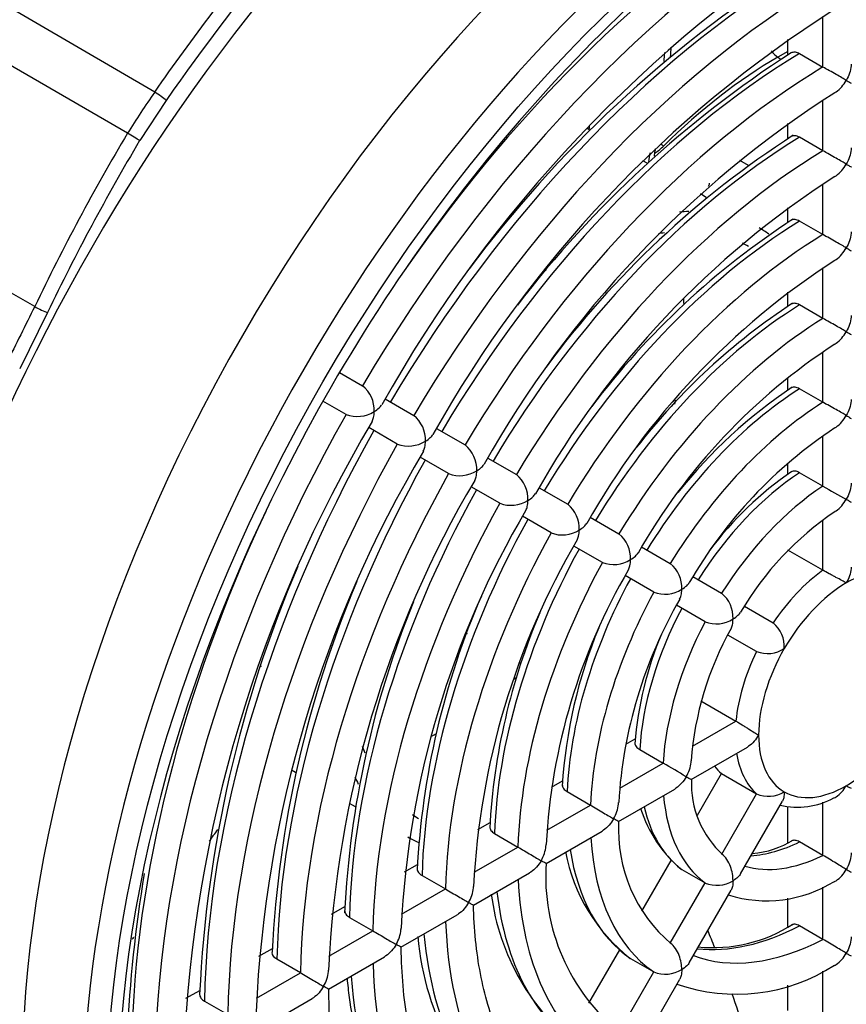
# Model space of a CAD drawing. Header units: inches. Extents: x -13.9 to 83.8, y -28.8 to 34.3.
# Tile 82 of 90: x 66.2 to 68.7, y 8.8 to 11.7. Entities that reach past the tile are written whole.
import ezdxf

# ---------------------------------------------------------------- set-up
doc = ezdxf.new("R2010")
doc.units = ezdxf.units.IN
doc.header["$MEASUREMENT"] = 0
for name, color, linetype in [('2_CYLINDER_W_STO', 7, 'Continuous'), ('CONNECTING_ROD_S', 7, 'Continuous'), ('FAN2', 7, 'Continuous'), ('FAN_CLAMP', 7, 'Continuous'), ('THORGREN_R4000_G', 7, 'Continuous')]:
    doc.layers.add(name, color=color, linetype=linetype)

msp = doc.modelspace()

# ---------------------------------------------------------------- linework, layer by layer
at = {"layer": '2_CYLINDER_W_STO', "color": 7, "linetype": 'Continuous'}
for p, q in [((66.2119, 10.8775), (64.0956, 12.0876)), ((66.5746, 11.5256), (65.6986, 12.0364)), ((66.4924, 11.4013), (65.5477, 11.9476)), ((66.6094, 11.5004), (66.5292, 11.3792)), ((68.3431, 11.3201), (68.3694, 11.3049)), ((66.2509, 10.8598), (66.1664, 10.6895))]:
    msp.add_line(p, q, dxfattribs=at)
for centre, radius, start, end in [((68.9582, 9.8607), 2.9075, 145.0667, 148.0032), ((72.1537, 8.0318), 6.5882, 149.24037, 154.40908), ((72.1359, 8.0418), 6.5249, 149.23666, 154.4128), ((77.662, 5.0822), 12.8332, 153.15426, 154.00128)]:
    msp.add_arc(centre, radius, start, end, dxfattribs=at)
for centre, major_axis, ratio, start_param, end_param in [((68.1204, 10.0512), (-1.7375, -3.0094), 0.57735, 2.738645, 5.396607), ((66.5873, 11.5132), (0.0257, -0.0178), 0.11466, 0.620182, 2.164798), ((66.5071, 11.392), (0.0269, -0.016), 0.018654, 0.615603, 2.160219), ((66.2289, 10.8725), (0.0282, -0.0135), 0.108301, 4.118899, 5.663516)]:
    msp.add_ellipse(centre, major_axis=major_axis, ratio=ratio, start_param=start_param, end_param=end_param, dxfattribs=at)
for points, knots in [([(66.5746, 11.5256), (66.6886, 11.6904), (66.8099, 11.8483), (67.0636, 12.1457), (67.196, 12.2852), (67.468, 12.5419), (67.6077, 12.659), (67.8904, 12.8676), (68.0333, 12.9591), (68.3186, 13.1138), (68.4609, 13.177), (68.7406, 13.2733), (68.8781, 13.3065), (69.1444, 13.3417), (69.2732, 13.3438), (69.5185, 13.317), (69.6349, 13.288), (69.7436, 13.2439)], [0, 0, 0, 0, 0.125, 0.125, 0.25, 0.25, 0.375, 0.375, 0.5, 0.5, 0.625, 0.625, 0.75, 0.75, 0.875, 0.875, 1, 1, 1, 1]), ([(69.7508, 13.2038), (69.5333, 13.2921), (69.2913, 13.3185), (68.7583, 13.248), (68.4823, 13.1529), (67.9113, 12.8433), (67.6324, 12.6375), (67.088, 12.1238), (66.8377, 11.8304), (66.6094, 11.5004)], [0, 0, 0, 0, 0.25, 0.25, 0.5, 0.5, 0.75, 0.75, 1, 1, 1, 1])]:
    msp.add_open_spline(points, degree=3, knots=knots, dxfattribs=at)
at = {"layer": 'CONNECTING_ROD_S', "color": 7, "linetype": 'Continuous'}
for p, q in [((68.489, 11.6488), (68.4587, 11.6314)), ((68.4587, 11.6314), (68.4682, 11.6255))]:
    msp.add_line(p, q, dxfattribs=at)
msp.add_arc((66.4976, 11.7559), 1.6414, 355.6957, 356.7146, dxfattribs=at)
for centre, major_axis, ratio, start_param, end_param in [((66.9234, 11.0671), (0.8465, 1.4661), 0.57735, -0.884156, -0.865459), ((68.4603, 11.6815), (0.0312, -0.0541), 0.57735, 4.975083, 5.462881), ((68.4587, 10.4482), (0.7245, 1.2549), 0.57735, 0.785398, 1.128757), ((66.9234, 11.0671), (-0.6943, -1.2026), 0.57735, -4.114844, -4.105874), ((68.1004, 11.4017), (0.044, -0.0444), 0.349284, -1.151659, -0.941848), ((68.2051, 11.3743), (0.0978, 0.1694), 0.57735, -4.211516, -4.058683), ((68.083, 11.4448), (0.0646, 0.112), 0.57735, 3.977286, 4.27035), ((68.2051, 11.2857), (-0.044, 0.0444), 0.349284, 3.152981, 3.540093)]:
    msp.add_ellipse(centre, major_axis=major_axis, ratio=ratio, start_param=start_param, end_param=end_param, dxfattribs=at)
msp.add_open_spline([(68.0857, 11.3326), (68.0862, 11.3378), (68.0872, 11.3451), (68.0887, 11.3523), (68.0891, 11.3545)], degree=3, knots=[0.8329088, 0.8329088, 0.8329088, 0.8329088, 0.9574052, 1, 1, 1, 1], dxfattribs=at)
at = {"layer": 'FAN2', "color": 7, "linetype": 'Continuous'}
for p, q in [((67.8907, 11.4107), (67.8819, 11.4158)), ((68.0631, 11.3112), (68.0506, 11.3184)), ((68.2424, 11.2076), (68.2247, 11.2179)), ((66.9885, 9.4779), (67.0004, 9.471)), ((67.1622, 9.3776), (67.1804, 9.3671))]:
    msp.add_line(p, q, dxfattribs=at)
for centre, radius, start, end in [((68.417, 10.4397), 1.6544, 202.9176, 203.158), ((61.6656, 13.0239), 6.3162, 323.45133, 323.85034), ((64.5496, 7.4621), 4.0017, 21.6844, 22.4792), ((61.6656, 13.0239), 6.3162, 320.03985, 320.10198), ((64.5496, 7.4621), 4.0017, 17.9385, 19.5439)]:
    msp.add_arc(centre, radius, start, end, dxfattribs=at)
for centre, major_axis, start_param, end_param in [((67.8708, 10.1954), (-0.5312, -0.9202), 3.489148, 3.529533), ((67.8708, 10.1954), (-0.4987, -0.8639), 3.571839, 3.599558), ((67.8708, 10.1954), (-0.5312, -0.9202), 3.085356, 3.141593), ((67.8708, 10.1954), (-0.4987, -0.8639), 3.141593, 3.176643), ((67.8708, 10.1954), (-0.5312, -0.9202), 4.076716, 4.08495), ((67.4713, 10.426), (-0.4987, -0.8639), -3.862337, -3.841399), ((67.4713, 10.426), (-0.4987, -0.8639), -4.217024, -4.203197), ((67.4713, 10.426), (-0.4987, -0.8639), 1.057051, 1.069298), ((67.4713, 10.426), (-0.4987, -0.8639), 0.700786, 0.721742), ((67.8708, 10.1954), (-0.4987, -0.8639), -0.461373, -0.429596), ((67.8708, 10.1954), (-0.5312, -0.9202), -0.382784, -0.348388), ((67.8708, 10.1954), (-0.4987, -0.8639), 6.24604, 6.283185), ((67.8708, 10.1954), (-0.5312, -0.9202), 0, 0.060742)]:
    msp.add_ellipse(centre, major_axis=major_axis, ratio=0.57735, start_param=start_param, end_param=end_param, dxfattribs=at)
at = {"layer": 'FAN_CLAMP', "color": 7, "linetype": 'Continuous'}
for p, q in [((67.9592, 10.6524), (67.9578, 10.6532)), ((67.5178, 9.8911), (67.5195, 9.8901))]:
    msp.add_line(p, q, dxfattribs=at)
msp.add_ellipse((67.8708, 10.1954), major_axis=(-0.22, -0.3811), ratio=0.57735, start_param=0.120526, end_param=0.136572, dxfattribs=at)
at = {"layer": 'THORGREN_R4000_G', "color": 7, "linetype": 'Continuous'}
for p, q in [((68.595, 11.6016), (68.595, 11.7544)), ((68.489, 11.6384), (68.489, 11.6851)), ((68.5243, 11.6425), (68.595, 11.6016)), ((68.595, 11.3485), (68.595, 11.5012)), ((68.489, 11.3851), (68.489, 11.4309)), ((68.595, 11.3485), (68.5243, 11.3893)), ((68.595, 11.0952), (68.595, 11.2481)), ((68.489, 11.1319), (68.489, 11.1763)), ((68.595, 11.0952), (68.5243, 11.1361)), ((68.595, 10.842), (68.595, 10.995)), ((68.489, 10.8785), (68.489, 10.9208)), ((68.595, 10.842), (68.5243, 10.8828)), ((68.595, 10.5886), (68.595, 10.7415)), ((67.1334, 10.6788), (67.2031, 10.6386)), ((68.489, 10.625), (68.489, 10.6637)), ((68.595, 10.5886), (68.5243, 10.6295)), ((67.1531, 10.552), (67.0834, 10.5922)), ((67.2716, 10.599), (67.3581, 10.5491)), ((67.3081, 10.4625), (67.2217, 10.5124)), ((67.4266, 10.5095), (67.5132, 10.4596)), ((68.595, 10.3351), (68.595, 10.4871)), ((67.4632, 10.373), (67.3771, 10.4227)), ((67.5816, 10.42), (67.6682, 10.3701)), ((68.489, 10.3712), (68.489, 10.4045)), ((68.595, 10.3351), (68.5243, 10.3759)), ((67.6182, 10.2834), (67.5317, 10.3334)), ((67.7367, 10.3305), (67.8233, 10.2805)), ((67.7733, 10.1939), (67.6866, 10.244)), ((67.8917, 10.241), (67.9783, 10.191)), ((68.595, 10.081), (68.595, 10.2322)), ((67.9283, 10.1044), (67.8418, 10.1543)), ((68.0468, 10.1515), (68.1335, 10.1014)), ((68.595, 10.081), (68.489, 10.1422)), ((68.0835, 10.0148), (67.997, 10.0648)), ((68.2019, 10.0619), (68.2887, 10.0118)), ((68.2387, 9.9252), (68.152, 9.9752)), ((68.3574, 9.9722), (68.4444, 9.9219)), ((68.3944, 9.8353), (68.3076, 9.8854)), ((68.2259, 9.6866), (68.332, 9.6253)), ((68.2011, 9.5498), (68.332, 9.6253)), ((67.9986, 9.5553), (68.0275, 9.572)), ((68.0412, 9.5391), (68.1119, 9.4983)), ((68.1966, 9.4486), (68.3665, 9.5467)), ((67.9805, 9.4224), (68.1119, 9.4983)), ((68.2154, 9.3407), (68.2883, 9.467)), ((68.2883, 9.467), (68.3944, 9.4057)), ((67.7744, 9.4259), (67.808, 9.4453)), ((67.8216, 9.4123), (67.8923, 9.3715)), ((67.9771, 9.3219), (68.1468, 9.4199)), ((68.2889, 9.223), (68.3944, 9.4057)), ((67.7604, 9.2953), (67.8923, 9.3715)), ((68.3457, 9.1637), (68.4725, 9.3833)), ((68.595, 9.2195), (68.595, 9.3801)), ((68.489, 9.2583), (68.489, 9.3659)), ((67.5518, 9.2974), (67.5885, 9.3186)), ((67.6022, 9.2856), (67.6729, 9.2448)), ((67.7578, 9.1953), (67.9274, 9.2932)), ((68.595, 9.2195), (68.5243, 9.2603)), ((67.5406, 9.1684), (67.6729, 9.2448)), ((68.0479, 9.0506), (68.1365, 9.204)), ((67.3301, 9.1694), (67.3691, 9.1919)), ((67.5385, 9.0687), (67.7081, 9.1666)), ((68.168, 9.177), (68.2387, 9.1362)), ((67.3829, 9.159), (67.4536, 9.1182)), ((68.1336, 8.954), (68.2387, 9.1362)), ((67.321, 9.0416), (67.4536, 9.1182)), ((68.1906, 8.8951), (68.3173, 9.1144)), ((68.595, 8.9659), (68.595, 9.124)), ((68.489, 9.0043), (68.489, 9.0902)), ((67.109, 9.0417), (67.1497, 9.0652)), ((67.1636, 9.0324), (67.2343, 8.9916)), ((67.3193, 8.9421), (67.4889, 9.04)), ((67.1015, 8.9149), (67.2343, 8.9916)), ((68.595, 8.9659), (68.5243, 9.0067)), ((66.889, 8.9147), (66.9303, 8.9385)), ((67.8874, 8.7726), (67.9806, 8.9341)), ((67.015, 8.865), (66.9443, 8.9058)), ((67.1, 8.8155), (67.2696, 8.9134)), ((68.0128, 8.9081), (68.0835, 8.8673)), ((67.9784, 8.6852), (68.0835, 8.8673)), ((68.595, 8.7125), (68.595, 8.8697)), ((66.882, 8.7882), (67.015, 8.865)), ((68.0356, 8.6265), (68.1622, 8.8458)), ((66.6692, 8.7878), (66.7108, 8.8118)), ((68.489, 8.7507), (68.489, 8.8274)), ((66.7251, 8.7792), (66.7958, 8.7384)), ((66.8808, 8.6889), (67.0504, 8.7868))]:
    msp.add_line(p, q, dxfattribs=at)
for centre, radius, start, end in [((70.8258, 8.5825), 4.0867, 122.4879, 150.729), ((70.5193, 8.751), 3.7395, 122.7004, 143.1935), ((70.5822, 8.7143), 3.6309, 122.5145, 150.7002), ((70.2816, 8.8785), 3.2907, 122.7981, 142.4949), ((70.3507, 8.8378), 3.1896, 122.6286, 150.6389), ((70.0459, 9.0026), 2.8458, 122.7734, 143.5049), ((70.1121, 8.9654), 2.7401, 122.7233, 150.5606), ((69.809, 9.1293), 2.3982, 122.9556, 142.9114), ((69.8732, 9.0934), 2.2901, 122.8508, 150.4537), ((69.571, 9.257), 1.9492, 123.2117, 142.162), ((69.6339, 9.2218), 1.8396, 123.0381, 150.3041), ((67.1421, 10.5642), 0.0963, 357.8551, 50.6367), ((69.332, 9.3856), 1.4988, 123.6092, 141.6379), ((67.187, 10.6421), 0.0963, 249.3633, 302.1449), ((67.2971, 10.4747), 0.0962, 357.8381, 50.6305), ((70.7446, 8.4424), 4.0864, 149.2658, 177.5097), ((69.3966, 9.3489), 1.3915, 123.3719, 150.0491), ((67.342, 10.5525), 0.0962, 249.3695, 302.1619), ((67.4522, 10.3852), 0.0962, 357.8164, 50.6227), ((70.513, 8.5848), 3.6354, 149.2983, 177.4503), ((67.497, 10.463), 0.0962, 249.3773, 302.1836), ((67.6072, 10.2958), 0.0961, 357.7878, 50.6124), ((69.0922, 9.5148), 1.0475, 124.3372, 143.2952), ((70.2893, 8.7266), 3.1922, 149.3855, 177.3711), ((69.1855, 11.3108), 1.1404, 238.8178, 242.8862), ((67.652, 10.3734), 0.0961, 249.3876, 302.2122), ((67.7623, 10.2064), 0.096, 357.7484, 50.5984), ((70.0576, 8.8693), 2.741, 149.4493, 177.2764), ((69.1595, 9.4763), 0.9435, 124.0223, 149.575), ((67.807, 10.2838), 0.096, 249.4016, 302.2516), ((67.9175, 10.117), 0.0958, 357.6905, 50.5783), ((69.8259, 9.012), 2.2898, 149.5375, 177.1453), ((70.4459, 8.6237), 3.7395, 156.8718, 177.2981), ((67.962, 10.1941), 0.0958, 249.4217, 302.3095), ((68.0728, 10.0276), 0.0956, 357.5976, 50.5465), ((69.5951, 9.1545), 1.8395, 149.6776, 176.9475), ((70.2152, 8.7666), 3.2892, 157.0797, 177.2104), ((69.7546, 9.0523), 2.3896, 156.5544, 177.0942), ((68.117, 10.1043), 0.0956, 249.4535, 302.4024), ((68.2291, 9.9388), 0.0942, 357.1595, 50.7536), ((69.9854, 8.9097), 2.8398, 157.7388, 177.2561), ((69.3661, 9.2968), 1.391, 149.9285, 176.6166), ((69.5255, 9.1945), 1.941, 157.0054, 176.8455), ((69.2981, 9.3362), 1.4942, 157.5316, 176.4317), ((68.2721, 10.0133), 0.0942, 249.2464, 302.8405), ((68.3854, 9.85), 0.093, 356.6841, 50.6529), ((69.0719, 9.4776), 1.0485, 156.9323, 175.6508), ((69.1426, 9.4379), 0.9481, 150.5022, 175.9349), ((68.4272, 9.9224), 0.093, 249.3471, 303.3159), ((67.5621, 8.4991), 1.1404, 57.1138, 61.1822), ((68.4887, 9.4369), 0.2915, 177.5785, 227.8643), ((68.4305, 9.4907), 0.0924, 246.9492, 301.0965), ((68.5179, 9.5909), 0.2259, 256.5791, 299.285), ((68.415, 9.4767), 0.3887, 197.3206, 230.2055), ((68.4316, 9.2983), 0.4549, 176.9794, 229.5323), ((68.3535, 9.5172), 0.2937, 275.432, 301.3101), ((68.3478, 9.3333), 0.5414, 190.9324, 231.759), ((68.3652, 9.1554), 0.6084, 176.21, 230.7857), ((70.6735, 8.4818), 4.1866, 170.6155, 177.3772), ((68.2741, 9.223), 0.0938, 247.8405, 301.6041), ((68.4247, 9.471), 0.3886, 252.6724, 301.8121), ((68.2846, 9.1919), 0.6982, 187.3811, 232.421), ((68.2628, 9.3887), 0.4478, 264.1177, 302.8349), ((68.2194, 9.0496), 0.853, 185.0473, 232.8969), ((68.1185, 8.9556), 0.095, 248.3994, 301.6052), ((68.3336, 9.3443), 0.5441, 250.6495, 303.0123)]:
    msp.add_arc(centre, radius, start, end, dxfattribs=at)
for centre, major_axis, start_param, end_param in [((68.4472, 9.8625), (-1.6075, -2.7843), 3.141593, 6.283185), ((68.6304, 9.7568), (-1.6075, -2.7843), 3.334328, 6.087445), ((68.6657, 9.7364), (1.5575, 2.6977), 0.785398, 1.570796), ((68.5597, 9.7976), (1.4525, 2.5158), 0.802611, 1.423826), ((68.6304, 9.7568), (1.4525, 2.5158), 0.802611, 1.553584), ((68.5597, 9.7976), (1.2975, 2.2473), 0.804667, 1.551527), ((68.6304, 9.7568), (1.2975, 2.2473), 0.804667, 1.551527), ((68.5597, 9.7976), (1.1425, 1.9789), 0.807282, 1.548913), ((68.6304, 9.7568), (1.1425, 1.9789), 0.807282, 1.548913), ((68.5597, 9.7976), (0.9875, 1.7104), 0.810717, 1.545477), ((68.6304, 9.7568), (0.9875, 1.7104), 0.810717, 1.545477), ((68.5597, 9.7976), (0.8325, 1.4419), 0.815433, 1.540762), ((68.6304, 9.7568), (0.8325, 1.4419), 0.815433, 1.540762), ((68.5597, 9.7976), (0.6775, 1.1735), 0.822307, 1.533888), ((68.6304, 9.7568), (0.6775, 1.1735), 0.822307, 1.533888), ((68.6657, 9.7364), (1.5575, 2.6977), 1.570796, 2.356194), ((68.5597, 9.7976), (0.5225, 0.905), 0.833263, 1.522931), ((68.6304, 9.7568), (0.5225, 0.905), 0.833263, 1.522931), ((68.6304, 9.7568), (-1.4525, -2.5158), 4.729602, 5.480575), ((68.5597, 9.7976), (-1.2975, -2.2473), 4.731658, 5.478518), ((68.6304, 9.7568), (-1.2975, -2.2473), 4.731658, 5.478518), ((68.5597, 9.7976), (-1.1425, -1.9789), 4.734273, 5.475904), ((68.6304, 9.7568), (-1.1425, -1.9789), 4.734273, 5.475904), ((68.5597, 9.7976), (0.3675, 0.6365), 0.853478, 1.502717), ((68.5597, 9.7976), (-0.9875, -1.7104), 4.737708, 5.472468), ((68.6304, 9.7568), (0.3675, 0.6365), 0.853478, 1.502717), ((68.6304, 9.7568), (-0.9875, -1.7104), 4.737708, 5.472468), ((68.5597, 9.7976), (-1.4525, -2.5158), 4.859359, 5.480575), ((68.5597, 9.7976), (-0.8325, -1.4419), 4.742424, 5.467753), ((68.6304, 9.7568), (-0.8325, -1.4419), 4.742424, 5.467753), ((68.5597, 9.7976), (-0.6775, -1.1735), 4.749298, 5.460878), ((68.6304, 9.7568), (-0.6775, -1.1735), 4.749298, 5.460878), ((68.6657, 9.7364), (0.1875, 0.3248), 0, 0.785398), ((68.5597, 9.7976), (-0.5225, -0.905), 4.760254, 5.449922), ((68.6304, 9.7568), (0.2125, 0.3681), 0.903318, 1.452876), ((68.6657, 9.7364), (0.1875, 0.3248), 0.785398, 1.570796), ((68.6304, 9.7568), (-0.5225, -0.905), 4.760254, 5.449922), ((68.5597, 9.7976), (-0.3675, -0.6365), 4.780469, 5.429707), ((68.6304, 9.7568), (-0.3675, -0.6365), 4.780469, 5.429707), ((68.6304, 9.7568), (-0.2125, -0.3681), 4.830309, 5.379867), ((68.6657, 9.7364), (0.1875, 0.3248), 1.570796, 2.356194), ((68.6657, 9.7364), (-0.1875, -0.3248), 0.785398, 1.570796), ((68.6657, 9.7364), (0.1875, 0.3248), 2.356194, 3.141593), ((68.6304, 9.7568), (-0.2125, -0.3681), 5.664943, 6.165265), ((68.5243, 9.818), (-0.2125, -0.3681), 6.043841, 6.165265), ((68.6657, 9.7364), (-0.1875, -0.3248), 0, 0.785398), ((68.6304, 9.7568), (-0.3675, -0.6365), 5.594141, 6.215106), ((68.5597, 9.7976), (-0.3675, -0.6365), 5.732187, 6.215106), ((68.6304, 9.7568), (-0.5225, -0.905), 5.565505, 6.23532), ((68.5597, 9.7976), (-0.3175, -0.5499), 0.367296, 0.706576), ((68.5597, 9.7976), (-0.5225, -0.905), 5.661882, 6.23532), ((68.6304, 9.7568), (-0.3175, -0.5499), 0.136808, 0.706576), ((68.6304, 9.7568), (-0.6775, -1.1735), 5.549996, 6.246277), ((68.5597, 9.7976), (-0.6775, -1.1735), 5.624109, 6.246277), ((68.6304, 9.7568), (-0.8325, -1.4419), 5.540269, 6.253151), ((68.5597, 9.7976), (-0.4725, -0.8184), 0.244262, 0.732463), ((68.5597, 9.7976), (-0.8325, -1.4419), 5.600497, 6.253151), ((68.6304, 9.7568), (-0.4725, -0.8184), 0.091772, 0.732463), ((68.6304, 9.7568), (-0.9875, -1.7104), 5.533598, 6.257866), ((68.5597, 9.7976), (-0.9875, -1.7104), 5.584331, 6.257866), ((68.6657, 9.7364), (-1.5575, -2.6977), 0.785398, 1.570796)]:
    msp.add_ellipse(centre, major_axis=major_axis, ratio=0.57735, start_param=start_param, end_param=end_param, dxfattribs=at)
msp.add_ellipse((68.6657, 9.7364), major_axis=(-1.5825, -2.741), ratio=0.57735, dxfattribs=at)
for points, knots in [([(68.499, 11.6447), (68.4991, 11.6448), (68.4992, 11.6449), (68.5026, 11.6468), (68.5065, 11.6476), (68.5151, 11.6467), (68.5197, 11.6451), (68.5243, 11.6425)], [0.4910308, 0.4910308, 0.4910308, 0.4910308, 0.5, 0.5, 0.75, 0.75, 1, 1, 1, 1]), ([(68.6804, 11.6101), (68.6804, 11.6086), (68.6803, 11.607), (68.6797, 11.5978), (68.678, 11.5903), (68.673, 11.5753), (68.6697, 11.5681), (68.6657, 11.5613)], [0.4473962, 0.4473962, 0.4473962, 0.4473962, 0.5, 0.5, 0.75, 0.75, 1, 1, 1, 1]), ([(68.6657, 11.5613), (68.6618, 11.5635), (68.6572, 11.5662), (68.6467, 11.5722), (68.6409, 11.5755), (68.6283, 11.5827), (68.6214, 11.5865), (68.6076, 11.5944), (68.6007, 11.5984), (68.595, 11.6016)], [0, 0, 0, 0, 0.25, 0.25, 0.5, 0.5, 0.75, 0.75, 1, 1, 1, 1]), ([(68.6309, 11.524), (68.6321, 11.5247), (68.6334, 11.5255), (68.6409, 11.5307), (68.6466, 11.5359), (68.6571, 11.5478), (68.6618, 11.5544), (68.6657, 11.5613)], [0.4514835, 0.4514835, 0.4514835, 0.4514835, 0.5, 0.5, 0.75, 0.75, 1, 1, 1, 1]), ([(68.6657, 11.5613), (68.6697, 11.559), (68.673, 11.557), (68.678, 11.5541), (68.6797, 11.5531), (68.6803, 11.5526), (68.6804, 11.5526), (68.6804, 11.5526)], [0, 0, 0, 0, 0.25, 0.25, 0.5, 0.5, 0.5614674, 0.5614674, 0.5614674, 0.5614674]), ([(68.5243, 11.3893), (68.5197, 11.3919), (68.5151, 11.3936), (68.5065, 11.3944), (68.5026, 11.3936), (68.4992, 11.3917), (68.4991, 11.3916), (68.4989, 11.3915)], [0, 0, 0, 0, 0.25, 0.25, 0.5, 0.5, 0.5100798, 0.5100798, 0.5100798, 0.5100798]), ([(68.6657, 11.3081), (68.6618, 11.3104), (68.6572, 11.3131), (68.6467, 11.3191), (68.6409, 11.3223), (68.6283, 11.3295), (68.6214, 11.3334), (68.6076, 11.3412), (68.6007, 11.3452), (68.595, 11.3485)], [0, 0, 0, 0, 0.25, 0.25, 0.5, 0.5, 0.75, 0.75, 1, 1, 1, 1]), ([(68.6804, 11.357), (68.6804, 11.3554), (68.6803, 11.3538), (68.6797, 11.3447), (68.678, 11.3372), (68.673, 11.3222), (68.6697, 11.315), (68.6657, 11.3081)], [0.4474453, 0.4474453, 0.4474453, 0.4474453, 0.5, 0.5, 0.75, 0.75, 1, 1, 1, 1]), ([(68.6308, 11.2708), (68.6321, 11.2716), (68.6334, 11.2724), (68.6409, 11.2776), (68.6466, 11.2828), (68.6571, 11.2947), (68.6618, 11.3013), (68.6657, 11.3081)], [0.450127, 0.450127, 0.450127, 0.450127, 0.5, 0.5, 0.75, 0.75, 1, 1, 1, 1]), ([(68.6657, 11.3081), (68.6697, 11.3058), (68.673, 11.3039), (68.678, 11.3009), (68.6797, 11.2999), (68.6803, 11.2995), (68.6804, 11.2994), (68.6804, 11.2994)], [0, 0, 0, 0, 0.25, 0.25, 0.5, 0.5, 0.5623378, 0.5623378, 0.5623378, 0.5623378]), ([(68.5243, 11.1361), (68.5196, 11.1388), (68.5151, 11.1403), (68.5086, 11.141), (68.5066, 11.1409), (68.5028, 11.1401), (68.5009, 11.1395), (68.4992, 11.1385), (68.499, 11.1384), (68.4989, 11.1383)], [0, 0, 0, 0, 0.25, 0.25, 0.375, 0.375, 0.5, 0.5, 0.5101864, 0.5101864, 0.5101864, 0.5101864]), ([(68.6804, 11.1038), (68.6804, 11.1023), (68.6803, 11.1007), (68.6797, 11.0915), (68.678, 11.084), (68.673, 11.0691), (68.6697, 11.0619), (68.6657, 11.055)], [0.4475133, 0.4475133, 0.4475133, 0.4475133, 0.5, 0.5, 0.75, 0.75, 1, 1, 1, 1]), ([(68.6657, 11.055), (68.6618, 11.0573), (68.6572, 11.06), (68.6467, 11.0659), (68.6409, 11.0692), (68.6283, 11.0763), (68.6214, 11.0802), (68.6076, 11.088), (68.6007, 11.092), (68.595, 11.0952)], [0, 0, 0, 0, 0.25, 0.25, 0.5, 0.5, 0.75, 0.75, 1, 1, 1, 1]), ([(67.3852, 6.8412), (67.4066, 6.8368), (67.4616, 6.8257), (67.5669, 6.8173), (67.6927, 6.817), (67.8234, 6.8283), (67.9568, 6.8507), (68.0929, 6.8841), (68.231, 6.9286), (68.3706, 6.9838), (68.5112, 7.0496), (68.6522, 7.1257), (68.793, 7.2118), (68.9331, 7.3076), (69.072, 7.4126), (69.2093, 7.5265), (69.3442, 7.6488), (69.4765, 7.7791), (69.6055, 7.9168), (69.7309, 8.0614), (69.8521, 8.2124), (69.9686, 8.3693), (70.0801, 8.5313), (70.1862, 8.698), (70.2864, 8.8687), (70.3803, 9.0427), (70.4677, 9.2194), (70.5481, 9.3981), (70.6213, 9.5782), (70.687, 9.759), (70.745, 9.9397), (70.7949, 10.1198), (70.8367, 10.2986), (70.8702, 10.4753), (70.8951, 10.6498), (70.9114, 10.8193), (70.9178, 10.9555), (70.9183, 11.026), (70.9184, 11.0489)], [0, 0, 0, 0, 0.014105, 0.042482, 0.070932, 0.099453, 0.128038, 0.156675, 0.185351, 0.214054, 0.242774, 0.271502, 0.300232, 0.328959, 0.357681, 0.386398, 0.415107, 0.443811, 0.472508, 0.5012, 0.529888, 0.558572, 0.587253, 0.615932, 0.64461, 0.673289, 0.701968, 0.730649, 0.759333, 0.788021, 0.816713, 0.845412, 0.874117, 0.902829, 0.931549, 0.960277, 0.989014, 1, 1, 1, 1]), ([(68.6307, 11.0176), (68.632, 11.0184), (68.6333, 11.0192), (68.6409, 11.0244), (68.6466, 11.0297), (68.6571, 11.0416), (68.6618, 11.0481), (68.6657, 11.055)], [0.4489292, 0.4489292, 0.4489292, 0.4489292, 0.5, 0.5, 0.75, 0.75, 1, 1, 1, 1]), ([(68.6657, 11.055), (68.6697, 11.0527), (68.673, 11.0508), (68.678, 11.0478), (68.6797, 11.0468), (68.6803, 11.0463), (68.6804, 11.0463), (68.6804, 11.0462)], [0, 0, 0, 0, 0.25, 0.25, 0.5, 0.5, 0.5635343, 0.5635343, 0.5635343, 0.5635343]), ([(68.5243, 10.8828), (68.5197, 10.8855), (68.5151, 10.8871), (68.5065, 10.8879), (68.5026, 10.8872), (68.4992, 10.8852), (68.499, 10.8851), (68.4988, 10.885)], [0, 0, 0, 0, 0.25, 0.25, 0.5, 0.5, 0.5118467, 0.5118467, 0.5118467, 0.5118467]), ([(68.6657, 10.8019), (68.6618, 10.8042), (68.6572, 10.8068), (68.6467, 10.8128), (68.6409, 10.816), (68.6282, 10.8232), (68.6214, 10.827), (68.6076, 10.8348), (68.6007, 10.8387), (68.595, 10.842)], [0, 0, 0, 0, 0.25, 0.25, 0.5, 0.5, 0.75, 0.75, 1, 1, 1, 1]), ([(68.6804, 10.8506), (68.6804, 10.8491), (68.6803, 10.8475), (68.6797, 10.8384), (68.678, 10.8309), (68.673, 10.816), (68.6697, 10.8087), (68.6657, 10.8019)], [0.447614, 0.447614, 0.447614, 0.447614, 0.5, 0.5, 0.75, 0.75, 1, 1, 1, 1]), ([(68.6307, 10.7644), (68.632, 10.7652), (68.6333, 10.766), (68.6409, 10.7712), (68.6466, 10.7765), (68.6571, 10.7885), (68.6618, 10.795), (68.6657, 10.8019)], [0.4492586, 0.4492586, 0.4492586, 0.4492586, 0.5, 0.5, 0.75, 0.75, 1, 1, 1, 1]), ([(68.6657, 10.8019), (68.6697, 10.7996), (68.673, 10.7977), (68.678, 10.7947), (68.6797, 10.7936), (68.6803, 10.7931), (68.6804, 10.7931), (68.6804, 10.793)], [0, 0, 0, 0, 0.25, 0.25, 0.5, 0.5, 0.5652864, 0.5652864, 0.5652864, 0.5652864]), ([(68.5243, 10.6295), (68.5197, 10.6322), (68.5151, 10.6338), (68.5065, 10.6346), (68.5026, 10.6338), (68.4991, 10.6318), (68.4989, 10.6317), (68.4987, 10.6316)], [0, 0, 0, 0, 0.25, 0.25, 0.5, 0.5, 0.5149503, 0.5149503, 0.5149503, 0.5149503]), ([(68.6804, 10.5974), (68.6804, 10.5959), (68.6803, 10.5943), (68.6797, 10.5852), (68.678, 10.5777), (68.673, 10.5628), (68.6697, 10.5556), (68.6657, 10.5488)], [0.4477783, 0.4477783, 0.4477783, 0.4477783, 0.5, 0.5, 0.75, 0.75, 1, 1, 1, 1]), ([(67.2382, 10.5606), (67.2439, 10.5638), (67.2488, 10.5674), (67.2562, 10.5745), (67.2588, 10.5777), (67.2608, 10.581)], [0, 0, 0, 0, 0.25, 0.25, 0.4451508, 0.4451508, 0.4451508, 0.4451508]), ([(68.6657, 10.5488), (68.6618, 10.5511), (68.6572, 10.5537), (68.6467, 10.5596), (68.6409, 10.5628), (68.6282, 10.5699), (68.6214, 10.5737), (68.6076, 10.5815), (68.6007, 10.5854), (68.595, 10.5886)], [0, 0, 0, 0, 0.25, 0.25, 0.5, 0.5, 0.75, 0.75, 1, 1, 1, 1]), ([(67.2317, 10.5307), (67.2337, 10.5341), (67.2352, 10.538), (67.2376, 10.5479), (67.2382, 10.5541), (67.2382, 10.5606)], [0.5531558, 0.5531558, 0.5531558, 0.5531558, 0.75, 0.75, 1, 1, 1, 1]), ([(68.631, 10.5113), (68.6322, 10.5121), (68.6334, 10.5128), (68.6409, 10.5181), (68.6466, 10.5233), (68.6571, 10.5353), (68.6618, 10.5419), (68.6657, 10.5488)], [0.4524006, 0.4524006, 0.4524006, 0.4524006, 0.5, 0.5, 0.75, 0.75, 1, 1, 1, 1]), ([(68.6657, 10.5488), (68.6697, 10.5465), (68.6731, 10.5445), (68.678, 10.5415), (68.6797, 10.5404), (68.6804, 10.5399), (68.6804, 10.5398), (68.6804, 10.5398)], [0, 0, 0, 0, 0.25, 0.25, 0.5, 0.5, 0.5681117, 0.5681117, 0.5681117, 0.5681117]), ([(67.3932, 10.4711), (67.3989, 10.4743), (67.4038, 10.4779), (67.4112, 10.485), (67.4138, 10.4882), (67.4158, 10.4916)], [0, 0, 0, 0, 0.25, 0.25, 0.4451508, 0.4451508, 0.4451508, 0.4451508]), ([(67.3866, 10.4409), (67.3886, 10.4444), (67.3901, 10.4484), (67.3926, 10.4585), (67.3932, 10.4646), (67.3932, 10.4711)], [0.5476955, 0.5476955, 0.5476955, 0.5476955, 0.75, 0.75, 1, 1, 1, 1]), ([(67.5482, 10.3816), (67.5539, 10.3848), (67.5588, 10.3884), (67.5662, 10.3955), (67.5688, 10.3987), (67.5708, 10.4021)], [0, 0, 0, 0, 0.25, 0.25, 0.445146, 0.445146, 0.445146, 0.445146]), ([(67.5419, 10.352), (67.5438, 10.3554), (67.5452, 10.3592), (67.5476, 10.369), (67.5482, 10.3751), (67.5482, 10.3816)], [0.5591558, 0.5591558, 0.5591558, 0.5591558, 0.75, 0.75, 1, 1, 1, 1]), ([(68.5243, 10.3759), (68.5197, 10.3786), (68.515, 10.3802), (68.5065, 10.3811), (68.5026, 10.3803), (68.499, 10.3782), (68.4987, 10.378), (68.4985, 10.3779)], [0, 0, 0, 0, 0.25, 0.25, 0.5, 0.5, 0.521824, 0.521824, 0.521824, 0.521824]), ([(68.6804, 10.3441), (68.6804, 10.3425), (68.6803, 10.341), (68.6797, 10.332), (68.678, 10.3245), (68.673, 10.3097), (68.6697, 10.3025), (68.6657, 10.2957)], [0.4480397, 0.4480397, 0.4480397, 0.4480397, 0.5, 0.5, 0.75, 0.75, 1, 1, 1, 1]), ([(67.7032, 10.2921), (67.7089, 10.2953), (67.7138, 10.299), (67.7212, 10.306), (67.7239, 10.3092), (67.7258, 10.3126)], [0, 0, 0, 0, 0.25, 0.25, 0.4451296, 0.4451296, 0.4451296, 0.4451296]), ([(68.6316, 10.2583), (68.6326, 10.259), (68.6336, 10.2597), (68.6409, 10.2648), (68.6466, 10.2701), (68.6571, 10.2822), (68.6617, 10.2887), (68.6657, 10.2957)], [0.4601411, 0.4601411, 0.4601411, 0.4601411, 0.5, 0.5, 0.75, 0.75, 1, 1, 1, 1]), ([(68.6657, 10.2957), (68.6698, 10.2934), (68.6731, 10.2914), (68.6781, 10.2883), (68.6797, 10.2872), (68.6804, 10.2865), (68.6804, 10.2864), (68.6804, 10.2864)], [0, 0, 0, 0, 0.25, 0.25, 0.5, 0.5, 0.5734913, 0.5734913, 0.5734913, 0.5734913]), ([(67.6968, 10.2624), (67.6988, 10.2657), (67.7002, 10.2696), (67.7026, 10.2795), (67.7032, 10.2856), (67.7032, 10.2921)], [0.556258, 0.556258, 0.556258, 0.556258, 0.75, 0.75, 1, 1, 1, 1]), ([(67.8582, 10.2026), (67.8639, 10.2058), (67.8689, 10.2095), (67.8762, 10.2165), (67.8789, 10.2197), (67.8808, 10.2231)], [0, 0, 0, 0, 0.25, 0.25, 0.4450868, 0.4450868, 0.4450868, 0.4450868]), ([(67.8518, 10.1727), (67.8537, 10.1761), (67.8552, 10.1801), (67.8576, 10.19), (67.8582, 10.1961), (67.8582, 10.2026)], [0.5533621, 0.5533621, 0.5533621, 0.5533621, 0.75, 0.75, 1, 1, 1, 1]), ([(68.0132, 10.1131), (68.0189, 10.1164), (68.0239, 10.12), (68.0312, 10.127), (68.0339, 10.1302), (68.0359, 10.1335)], [0, 0, 0, 0, 0.25, 0.25, 0.4449813, 0.4449813, 0.4449813, 0.4449813]), ([(68.0068, 10.0831), (68.0087, 10.0866), (68.0102, 10.0905), (68.0126, 10.1005), (68.0132, 10.1066), (68.0132, 10.1131)], [0.5518618, 0.5518618, 0.5518618, 0.5518618, 0.75, 0.75, 1, 1, 1, 1]), ([(68.6804, 10.0904), (68.6804, 10.0889), (68.6803, 10.0874), (68.6797, 10.0785), (68.678, 10.0711), (68.673, 10.0564), (68.6696, 10.0493), (68.6657, 10.0426)], [0.4488441, 0.4488441, 0.4488441, 0.4488441, 0.5, 0.5, 0.75, 0.75, 1, 1, 1, 1]), ([(68.6657, 10.0426), (68.6618, 10.0448), (68.6572, 10.0474), (68.6467, 10.0531), (68.641, 10.0561), (68.6313, 10.0612), (68.628, 10.063), (68.6213, 10.0666), (68.6178, 10.0684), (68.6074, 10.074), (68.6006, 10.0778), (68.595, 10.081)], [0, 0, 0, 0, 0.25, 0.25, 0.5, 0.5, 0.625, 0.625, 0.75, 0.75, 1, 1, 1, 1]), ([(68.1682, 10.0236), (68.1739, 10.0269), (68.1789, 10.0305), (68.1863, 10.0375), (68.1889, 10.0407), (68.1909, 10.044)], [0, 0, 0, 0, 0.25, 0.25, 0.4447128, 0.4447128, 0.4447128, 0.4447128]), ([(68.1618, 9.9937), (68.1638, 9.9971), (68.1652, 10.001), (68.1676, 10.011), (68.1682, 10.0171), (68.1682, 10.0236)], [0.5528209, 0.5528209, 0.5528209, 0.5528209, 0.75, 0.75, 1, 1, 1, 1]), ([(68.3232, 9.9341), (68.3289, 9.9374), (68.3339, 9.941), (68.3413, 9.948), (68.344, 9.9511), (68.346, 9.9544)], [0, 0, 0, 0, 0.25, 0.25, 0.4439245, 0.4439245, 0.4439245, 0.4439245]), ([(68.3171, 9.9044), (68.3189, 9.9078), (68.3203, 9.9116), (68.3226, 9.9214), (68.3232, 9.9276), (68.3232, 9.9341)], [0.5590752, 0.5590752, 0.5590752, 0.5590752, 0.75, 0.75, 1, 1, 1, 1]), ([(68.332, 9.6253), (68.3376, 9.6221), (68.3442, 9.6181), (68.3542, 9.6119), (68.3576, 9.6098), (68.364, 9.6057), (68.3672, 9.6038), (68.3764, 9.598), (68.382, 9.5945), (68.3922, 9.5882), (68.3967, 9.5855), (68.4006, 9.5833)], [0, 0, 0, 0, 0.25, 0.25, 0.375, 0.375, 0.5, 0.5, 0.75, 0.75, 1, 1, 1, 1]), ([(68.4006, 9.5833), (68.3967, 9.5765), (68.3922, 9.5701), (68.382, 9.5584), (68.3764, 9.5533), (68.369, 9.5482), (68.3678, 9.5474), (68.3665, 9.5467)], [0, 0, 0, 0, 0.25, 0.25, 0.5, 0.5, 0.5511559, 0.5511559, 0.5511559, 0.5511559]), ([(68.0266, 9.5605), (68.0265, 9.5602), (68.0265, 9.5598), (68.0265, 9.5557), (68.0278, 9.5519), (68.0328, 9.545), (68.0365, 9.5417), (68.0412, 9.5391)], [0.4788415, 0.4788415, 0.4788415, 0.4788415, 0.5, 0.5, 0.75, 0.75, 1, 1, 1, 1]), ([(68.1814, 9.4567), (68.1854, 9.4637), (68.1888, 9.471), (68.1939, 9.4861), (68.1957, 9.4937), (68.1965, 9.5026), (68.1966, 9.5038), (68.1967, 9.5051)], [0, 0, 0, 0, 0.25, 0.25, 0.5, 0.5, 0.5405298, 0.5405298, 0.5405298, 0.5405298]), ([(67.807, 9.4335), (67.807, 9.4332), (67.807, 9.433), (67.807, 9.429), (67.8083, 9.4252), (67.8133, 9.4182), (67.817, 9.415), (67.8216, 9.4123)], [0.4826973, 0.4826973, 0.4826973, 0.4826973, 0.5, 0.5, 0.75, 0.75, 1, 1, 1, 1]), ([(68.1814, 9.4567), (68.1774, 9.4499), (68.1729, 9.4435), (68.1626, 9.4317), (68.1569, 9.4265), (68.1494, 9.4215), (68.1481, 9.4206), (68.1468, 9.4199)], [0, 0, 0, 0, 0.25, 0.25, 0.5, 0.5, 0.5519603, 0.5519603, 0.5519603, 0.5519603]), ([(68.1967, 9.4487), (68.1967, 9.4486), (68.1966, 9.4486), (68.1957, 9.4489), (68.1939, 9.4498), (68.1888, 9.4525), (68.1854, 9.4544), (68.1814, 9.4567)], [0.4187042, 0.4187042, 0.4187042, 0.4187042, 0.5, 0.5, 0.75, 0.75, 1, 1, 1, 1]), ([(68.4782, 9.4116), (68.4782, 9.4053), (68.4777, 9.3993), (68.4755, 9.3898), (68.4741, 9.3862), (68.4723, 9.383)], [0, 0, 0, 0, 0.25, 0.25, 0.4406891, 0.4406891, 0.4406891, 0.4406891]), ([(68.6286, 9.3932), (68.6306, 9.3942), (68.6326, 9.3953), (68.641, 9.4005), (68.6467, 9.4055), (68.6572, 9.4171), (68.6618, 9.4234), (68.6657, 9.4302)], [0.4245173, 0.4245173, 0.4245173, 0.4245173, 0.5, 0.5, 0.75, 0.75, 1, 1, 1, 1]), ([(68.6657, 9.4302), (68.6696, 9.4279), (68.673, 9.4261), (68.678, 9.4236), (68.6797, 9.4229), (68.6803, 9.4229), (68.6803, 9.4229), (68.6803, 9.4229)], [0, 0, 0, 0, 0.25, 0.25, 0.5, 0.5, 0.5271646, 0.5271646, 0.5271646, 0.5271646]), ([(67.8923, 9.3715), (67.898, 9.3682), (67.9048, 9.3642), (67.9184, 9.3561), (67.9251, 9.3521), (67.9376, 9.3446), (67.9433, 9.3413), (67.9537, 9.3351), (67.9582, 9.3325), (67.9622, 9.3302)], [0, 0, 0, 0, 0.25, 0.25, 0.5, 0.5, 0.75, 0.75, 1, 1, 1, 1]), ([(67.9622, 9.3302), (67.9662, 9.3371), (67.9695, 9.3444), (67.9746, 9.3595), (67.9764, 9.3671), (67.9771, 9.3761), (67.9772, 9.3775), (67.9773, 9.3789)], [0, 0, 0, 0, 0.25, 0.25, 0.5, 0.5, 0.5457293, 0.5457293, 0.5457293, 0.5457293]), ([(67.9622, 9.3302), (67.9582, 9.3234), (67.9537, 9.3169), (67.9433, 9.3051), (67.9376, 9.2999), (67.9301, 9.2948), (67.9287, 9.294), (67.9274, 9.2932)], [0, 0, 0, 0, 0.25, 0.25, 0.5, 0.5, 0.5522217, 0.5522217, 0.5522217, 0.5522217]), ([(67.9773, 9.322), (67.9773, 9.322), (67.9772, 9.322), (67.9764, 9.3223), (67.9746, 9.3232), (67.9695, 9.326), (67.9662, 9.3279), (67.9622, 9.3302)], [0.4342166, 0.4342166, 0.4342166, 0.4342166, 0.5, 0.5, 0.75, 0.75, 1, 1, 1, 1]), ([(67.5876, 9.3067), (67.5876, 9.3065), (67.5876, 9.3063), (67.5876, 9.3042), (67.5879, 9.3023), (67.5892, 9.2986), (67.5901, 9.2967), (67.5939, 9.2915), (67.5976, 9.2883), (67.6022, 9.2856)], [0.4857006, 0.4857006, 0.4857006, 0.4857006, 0.5, 0.5, 0.625, 0.625, 0.75, 0.75, 1, 1, 1, 1]), ([(67.743, 9.2036), (67.747, 9.2105), (67.7503, 9.2178), (67.7554, 9.2329), (67.7571, 9.2405), (67.7578, 9.2496), (67.7579, 9.251), (67.758, 9.2525)], [0, 0, 0, 0, 0.25, 0.25, 0.5, 0.5, 0.548346, 0.548346, 0.548346, 0.548346]), ([(68.5243, 9.2603), (68.522, 9.2617), (68.5197, 9.2628), (68.5151, 9.2643), (68.5129, 9.2648), (68.507, 9.2654), (68.5035, 9.2649), (68.5004, 9.2634)], [0, 0, 0, 0, 0.125, 0.125, 0.25, 0.25, 0.4716974, 0.4716974, 0.4716974, 0.4716974]), ([(67.6729, 9.2448), (67.6786, 9.2415), (67.6854, 9.2376), (67.6991, 9.2295), (67.7058, 9.2255), (67.7184, 9.2181), (67.724, 9.2147), (67.7344, 9.2086), (67.739, 9.2059), (67.743, 9.2036)], [0, 0, 0, 0, 0.25, 0.25, 0.5, 0.5, 0.75, 0.75, 1, 1, 1, 1]), ([(68.3232, 9.1432), (68.3232, 9.1497), (68.3226, 9.1567), (68.32, 9.1712), (68.3181, 9.1785), (68.3126, 9.1933), (68.309, 9.2007), (68.3001, 9.214), (68.2946, 9.2197), (68.2889, 9.223)], [0, 0, 0, 0, 0.25, 0.25, 0.5, 0.5, 0.75, 0.75, 1, 1, 1, 1]), ([(68.6804, 9.227), (68.6804, 9.2254), (68.6803, 9.2237), (68.6797, 9.2143), (68.6781, 9.2066), (68.6731, 9.1914), (68.6698, 9.184), (68.6657, 9.1771)], [0.4461643, 0.4461643, 0.4461643, 0.4461643, 0.5, 0.5, 0.75, 0.75, 1, 1, 1, 1]), ([(67.743, 9.2036), (67.739, 9.1968), (67.7344, 9.1903), (67.724, 9.1785), (67.7184, 9.1733), (67.7108, 9.1682), (67.7094, 9.1674), (67.7081, 9.1666)], [0, 0, 0, 0, 0.25, 0.25, 0.5, 0.5, 0.552386, 0.552386, 0.552386, 0.552386]), ([(67.758, 9.1954), (67.758, 9.1953), (67.7579, 9.1954), (67.7571, 9.1957), (67.7554, 9.1966), (67.7503, 9.1994), (67.747, 9.2013), (67.743, 9.2036)], [0.4354723, 0.4354723, 0.4354723, 0.4354723, 0.5, 0.5, 0.75, 0.75, 1, 1, 1, 1]), ([(68.6657, 9.1771), (68.6617, 9.1794), (68.6571, 9.1822), (68.6466, 9.1884), (68.6409, 9.1919), (68.6284, 9.1995), (68.6216, 9.2036), (68.6078, 9.212), (68.6008, 9.2162), (68.595, 9.2195)], [0, 0, 0, 0, 0.25, 0.25, 0.5, 0.5, 0.75, 0.75, 1, 1, 1, 1]), ([(67.3682, 9.18), (67.3682, 9.1798), (67.3682, 9.1796), (67.3682, 9.1756), (67.3696, 9.1718), (67.3745, 9.1649), (67.3783, 9.1617), (67.3829, 9.159)], [0.4870442, 0.4870442, 0.4870442, 0.4870442, 0.5, 0.5, 0.75, 0.75, 1, 1, 1, 1]), ([(68.3459, 9.164), (68.3439, 9.1606), (68.3413, 9.1573), (68.3339, 9.1501), (68.3289, 9.1464), (68.3232, 9.1432)], [0.5601088, 0.5601088, 0.5601088, 0.5601088, 0.75, 0.75, 1, 1, 1, 1]), ([(68.6298, 9.1401), (68.6314, 9.141), (68.633, 9.142), (68.6409, 9.1471), (68.6467, 9.1522), (68.6572, 9.1639), (68.6618, 9.1703), (68.6657, 9.1771)], [0.4383577, 0.4383577, 0.4383577, 0.4383577, 0.5, 0.5, 0.75, 0.75, 1, 1, 1, 1]), ([(68.6657, 9.1771), (68.6697, 9.1748), (68.673, 9.173), (68.678, 9.1703), (68.6797, 9.1695), (68.6803, 9.1693), (68.6803, 9.1693), (68.6804, 9.1693)], [0, 0, 0, 0, 0.25, 0.25, 0.5, 0.5, 0.5358482, 0.5358482, 0.5358482, 0.5358482]), ([(68.3232, 9.1432), (68.3232, 9.1367), (68.3226, 9.1307), (68.3203, 9.1211), (68.319, 9.1174), (68.3171, 9.1142)], [0, 0, 0, 0, 0.25, 0.25, 0.4406542, 0.4406542, 0.4406542, 0.4406542]), ([(67.4536, 9.1182), (67.4593, 9.1149), (67.4661, 9.1109), (67.4798, 9.1029), (67.4866, 9.0989), (67.4991, 9.0915), (67.5048, 9.0881), (67.5152, 9.082), (67.5198, 9.0793), (67.5238, 9.0771)], [0, 0, 0, 0, 0.25, 0.25, 0.5, 0.5, 0.75, 0.75, 1, 1, 1, 1]), ([(67.5238, 9.0771), (67.5277, 9.084), (67.5311, 9.0913), (67.5362, 9.1063), (67.5379, 9.1139), (67.5386, 9.123), (67.5387, 9.1245), (67.5387, 9.126)], [0, 0, 0, 0, 0.25, 0.25, 0.5, 0.5, 0.5499088, 0.5499088, 0.5499088, 0.5499088]), ([(67.5238, 9.0771), (67.5198, 9.0702), (67.5152, 9.0637), (67.5048, 9.0519), (67.4991, 9.0467), (67.4915, 9.0416), (67.4902, 9.0408), (67.4888, 9.04)], [0, 0, 0, 0, 0.25, 0.25, 0.5, 0.5, 0.5524867, 0.5524867, 0.5524867, 0.5524867]), ([(67.5387, 9.0688), (67.5387, 9.0688), (67.5386, 9.0688), (67.5379, 9.0691), (67.5362, 9.07), (67.5311, 9.0729), (67.5277, 9.0748), (67.5238, 9.0771)], [0.4379326, 0.4379326, 0.4379326, 0.4379326, 0.5, 0.5, 0.75, 0.75, 1, 1, 1, 1]), ([(67.1489, 9.0529), (67.1489, 9.0529), (67.1489, 9.0529), (67.1489, 9.049), (67.1502, 9.0453), (67.154, 9.04), (67.1555, 9.0384), (67.1592, 9.0352), (67.1613, 9.0337), (67.1636, 9.0324)], [0.4979337, 0.4979337, 0.4979337, 0.4979337, 0.5, 0.5, 0.75, 0.75, 0.875, 0.875, 1, 1, 1, 1]), ([(67.8249, 8.4159), (67.8225, 8.4173), (67.7998, 8.4313), (67.7563, 8.4672), (67.7025, 8.525), (67.6554, 8.5934), (67.6159, 8.6705), (67.5842, 8.7559), (67.5604, 8.8492), (67.5451, 8.9484), (67.5393, 9.0256), (67.5389, 9.0644), (67.5388, 9.069)], [0, 0, 0, 0, 0.012038, 0.136328, 0.260237, 0.383192, 0.505076, 0.626069, 0.746449, 0.866471, 0.986325, 1, 1, 1, 1]), ([(67.2343, 8.9916), (67.24, 8.9883), (67.2468, 8.9843), (67.2606, 8.9763), (67.2673, 8.9723), (67.2799, 8.9649), (67.2856, 8.9616), (67.296, 8.9555), (67.3006, 8.9528), (67.3046, 8.9505)], [0, 0, 0, 0, 0.25, 0.25, 0.5, 0.5, 0.75, 0.75, 1, 1, 1, 1]), ([(67.3046, 8.9505), (67.3085, 8.9574), (67.3119, 8.9647), (67.3169, 8.9797), (67.3186, 8.9873), (67.3193, 8.9965), (67.3194, 8.998), (67.3194, 8.9996)], [0, 0, 0, 0, 0.25, 0.25, 0.5, 0.5, 0.550943, 0.550943, 0.550943, 0.550943]), ([(68.5243, 9.0067), (68.522, 9.008), (68.5197, 9.0091), (68.5152, 9.0107), (68.5129, 9.0112), (68.5069, 9.0118), (68.5032, 9.0112), (68.5001, 9.0096)], [0, 0, 0, 0, 0.125, 0.125, 0.25, 0.25, 0.4798282, 0.4798282, 0.4798282, 0.4798282]), ([(68.6657, 8.924), (68.6618, 8.9263), (68.6571, 8.929), (68.6466, 8.9352), (68.6409, 8.9386), (68.6283, 8.9461), (68.6216, 8.9502), (68.6077, 8.9585), (68.6008, 8.9626), (68.595, 8.9659)], [0, 0, 0, 0, 0.25, 0.25, 0.5, 0.5, 0.75, 0.75, 1, 1, 1, 1]), ([(68.6804, 8.9736), (68.6804, 8.972), (68.6803, 8.9704), (68.6797, 8.961), (68.678, 8.9534), (68.6731, 8.9382), (68.6697, 8.9309), (68.6657, 8.924)], [0.4464422, 0.4464422, 0.4464422, 0.4464422, 0.5, 0.5, 0.75, 0.75, 1, 1, 1, 1]), ([(66.9443, 8.9058), (66.9351, 8.9112), (66.9297, 8.9186), (66.9297, 8.9264), (66.9297, 8.9265), (66.9297, 8.9266)], [0, 0, 0, 0, 0.5, 0.5, 0.5087531, 0.5087531, 0.5087531, 0.5087531]), ([(67.3046, 8.9505), (67.3006, 8.9437), (67.296, 8.9372), (67.2856, 8.9254), (67.2799, 8.9202), (67.2723, 8.915), (67.2709, 8.9142), (67.2696, 8.9134)], [0, 0, 0, 0, 0.25, 0.25, 0.5, 0.5, 0.5525547, 0.5525547, 0.5525547, 0.5525547]), ([(67.3194, 8.9422), (67.3194, 8.9422), (67.3194, 8.9422), (67.3186, 8.9425), (67.3169, 8.9435), (67.3119, 8.9463), (67.3085, 8.9482), (67.3046, 8.9505)], [0.4405783, 0.4405783, 0.4405783, 0.4405783, 0.5, 0.5, 0.75, 0.75, 1, 1, 1, 1]), ([(67.6683, 8.1483), (67.6654, 8.1501), (67.6402, 8.1655), (67.5916, 8.2043), (67.5311, 8.266), (67.4771, 8.3384), (67.4307, 8.4197), (67.3921, 8.5095), (67.3612, 8.6075), (67.3387, 8.7122), (67.3238, 8.8259), (67.3209, 8.8991), (67.3195, 8.9424)], [0, 0, 0, 0, 0.011911, 0.123728, 0.235318, 0.346301, 0.456555, 0.566146, 0.675235, 0.783991, 0.892559, 1, 1, 1, 1]), ([(68.1682, 8.8747), (68.1682, 8.8812), (68.1676, 8.8882), (68.1649, 8.9026), (68.163, 8.9098), (68.1574, 8.9246), (68.1538, 8.9319), (68.1447, 8.945), (68.1393, 8.9507), (68.1336, 8.954)], [0, 0, 0, 0, 0.25, 0.25, 0.5, 0.5, 0.75, 0.75, 1, 1, 1, 1]), ([(68.1908, 8.8953), (68.1888, 8.892), (68.1862, 8.8887), (68.1789, 8.8816), (68.1739, 8.878), (68.1682, 8.8747)], [0.5599037, 0.5599037, 0.5599037, 0.5599037, 0.75, 0.75, 1, 1, 1, 1]), ([(68.6304, 8.8872), (68.6318, 8.8879), (68.6332, 8.8888), (68.6409, 8.8939), (68.6467, 8.899), (68.6572, 8.9107), (68.6618, 8.9172), (68.6657, 8.924)], [0.4459665, 0.4459665, 0.4459665, 0.4459665, 0.5, 0.5, 0.75, 0.75, 1, 1, 1, 1]), ([(68.6657, 8.924), (68.6697, 8.9217), (68.673, 8.9198), (68.678, 8.9171), (68.6797, 8.9162), (68.6803, 8.916), (68.6804, 8.916), (68.6804, 8.916)], [0, 0, 0, 0, 0.25, 0.25, 0.5, 0.5, 0.5396028, 0.5396028, 0.5396028, 0.5396028]), ([(67.0854, 8.824), (67.0893, 8.8308), (67.0927, 8.8381), (67.0977, 8.8532), (67.0994, 8.8607), (67.1001, 8.8699), (67.1002, 8.8715), (67.1002, 8.8731)], [0, 0, 0, 0, 0.25, 0.25, 0.5, 0.5, 0.5516762, 0.5516762, 0.5516762, 0.5516762]), ([(68.1682, 8.8747), (68.1682, 8.8683), (68.1676, 8.8622), (68.1653, 8.8526), (68.1639, 8.8488), (68.162, 8.8456)], [0, 0, 0, 0, 0.25, 0.25, 0.4406067, 0.4406067, 0.4406067, 0.4406067]), ([(67.015, 8.865), (67.0207, 8.8617), (67.0276, 8.8577), (67.0413, 8.8497), (67.0481, 8.8457), (67.0607, 8.8383), (67.0663, 8.835), (67.0768, 8.8289), (67.0814, 8.8262), (67.0854, 8.824)], [0, 0, 0, 0, 0.25, 0.25, 0.5, 0.5, 0.75, 0.75, 1, 1, 1, 1]), ([(67.1561, 8.8478), (67.1579, 8.8286), (67.1648, 8.7687), (67.1814, 8.6743), (67.2103, 8.5655), (67.2479, 8.4645), (67.2938, 8.3719), (67.3478, 8.288), (67.4091, 8.2143), (67.4779, 8.1497), (67.524, 8.1181), (67.5507, 8.1001)], [0.1121219, 0.1121219, 0.1121219, 0.1121219, 0.1623034, 0.2686196, 0.374864, 0.4809416, 0.5867302, 0.6920972, 0.7969337, 0.9012009, 1, 1, 1, 1]), ([(67.0854, 8.824), (67.0814, 8.8171), (67.0768, 8.8106), (67.0663, 8.7988), (67.0607, 8.7936), (67.0531, 8.7885), (67.0517, 8.7876), (67.0503, 8.7868)], [0, 0, 0, 0, 0.25, 0.25, 0.5, 0.5, 0.5526038, 0.5526038, 0.5526038, 0.5526038]), ([(67.1002, 8.8156), (67.1002, 8.8156), (67.1001, 8.8156), (67.0994, 8.816), (67.0977, 8.8169), (67.0927, 8.8197), (67.0893, 8.8217), (67.0854, 8.824)], [0.4360067, 0.4360067, 0.4360067, 0.4360067, 0.5, 0.5, 0.75, 0.75, 1, 1, 1, 1]), ([(67.5119, 7.8806), (67.5086, 7.8826), (67.481, 7.8994), (67.4278, 7.9409), (67.3611, 8.0061), (67.3009, 8.0822), (67.2482, 8.1672), (67.2031, 8.2611), (67.1658, 8.3631), (67.1366, 8.473), (67.1158, 8.5892), (67.1033, 8.7062), (67.1015, 8.7782), (67.1007, 8.8159)], [0, 0, 0, 0, 0.011675, 0.114135, 0.216448, 0.318349, 0.419729, 0.520605, 0.62107, 0.721241, 0.821223, 0.921102, 1, 1, 1, 1]), ([(66.7104, 8.8), (66.7104, 8.7999), (66.7104, 8.7998), (66.7104, 8.7959), (66.7118, 8.7921), (66.7167, 8.7851), (66.7205, 8.7819), (66.7251, 8.7792)], [0.4916235, 0.4916235, 0.4916235, 0.4916235, 0.5, 0.5, 0.75, 0.75, 1, 1, 1, 1])]:
    msp.add_open_spline(points, degree=3, knots=knots, dxfattribs=at)

doc.saveas('drawing.dxf')
